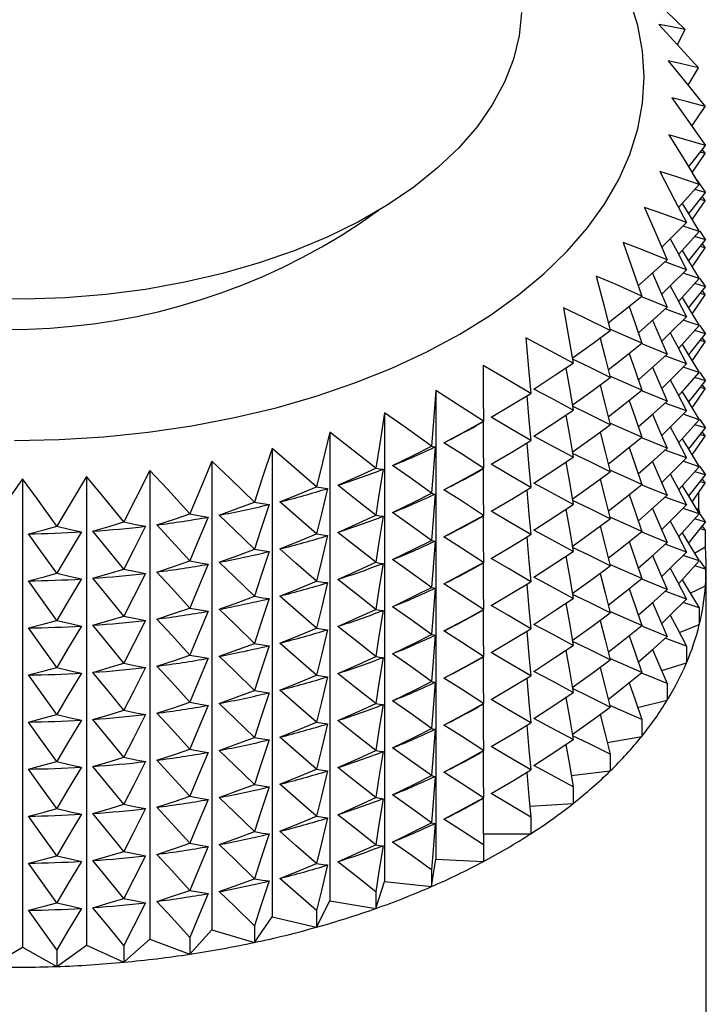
# Model space of a CAD drawing. Header units: millimetres. Extents: x 0 to 419, y 0 to 324.
# Tile 21 of 24: x 299 to 314, y 240 to 262. Entities that reach past the tile are written whole.
import ezdxf

# ---------------------------------------------------------------- set-up
doc = ezdxf.new("R2010")
doc.units = ezdxf.units.MM
doc.header["$LTSCALE"] = 1.5

msp = doc.modelspace()

# ---------------------------------------------------------------- linework, layer by layer
for p, q in [((313.039, 261.136), (313.208, 261.467)), ((313.273, 260.244), (313.503, 260.625)), ((313.654, 258.734), (313.543, 258.764)), ((313.586, 258.819), (313.654, 258.734)), ((313.453, 258.169), (313.66, 257.875)), ((313.66, 257.875), (313.422, 257.946)), ((313.586, 257.782), (313.654, 257.697)), ((313.654, 257.697), (313.543, 257.727)), ((313.522, 257.02), (313.164, 257.139)), ((313.66, 256.838), (313.422, 256.909)), ((313.53, 257.023), (313.66, 256.838)), ((313.654, 256.66), (313.543, 256.69)), ((313.586, 256.745), (313.654, 256.66)), ((313.522, 255.983), (313.164, 256.102)), ((313.66, 255.801), (313.422, 255.872)), ((313.53, 255.986), (313.66, 255.801)), ((313.654, 255.623), (313.543, 255.653)), ((313.586, 255.708), (313.654, 255.623)), ((313.522, 254.946), (313.164, 255.065)), ((313.66, 254.764), (313.422, 254.835)), ((313.53, 254.949), (313.66, 254.764)), ((313.654, 254.586), (313.543, 254.616)), ((313.586, 254.671), (313.654, 254.586)), ((313.522, 253.909), (313.164, 254.028)), ((313.53, 253.912), (313.66, 253.727)), ((313.66, 253.727), (313.422, 253.798)), ((307.719, 253.513), (307.719, 243.189)), ((313.654, 253.549), (313.543, 253.579)), ((313.586, 253.634), (313.654, 253.549)), ((306.591, 253.021), (306.591, 242.697)), ((313.522, 252.872), (313.164, 252.991)), ((313.53, 252.875), (313.66, 252.69)), ((305.386, 252.595), (305.386, 242.271)), ((313.66, 252.69), (313.422, 252.761)), ((313.586, 252.597), (313.654, 252.512)), ((313.654, 252.512), (313.543, 252.542)), ((304.115, 252.239), (304.115, 241.915)), ((302.789, 251.956), (302.789, 241.632)), ((313.522, 251.835), (313.164, 251.954)), ((301.422, 251.749), (301.422, 241.424)), ((313.66, 251.653), (313.422, 251.724)), ((313.53, 251.838), (313.66, 251.653)), ((298.616, 251.57), (298.616, 241.245)), ((300.027, 251.62), (300.027, 241.295)), ((313.654, 251.475), (313.543, 251.505)), ((313.586, 251.56), (313.654, 251.475)), ((313.503, 251.258), (313.503, 250.923)), ((313.522, 250.798), (313.164, 250.917)), ((313.453, 250.91), (313.66, 250.616)), ((313.464, 250.895), (313.503, 250.923)), ((313.66, 250.616), (313.422, 250.687)), ((313.654, 250.438), (313.543, 250.468)), ((313.586, 250.523), (313.654, 250.438)), ((313.654, 250.438), (313.654, 250.069)), ((313.418, 249.931), (313.654, 250.069)), ((313.522, 249.761), (313.164, 249.88)), ((313.53, 249.764), (313.66, 249.579)), ((313.66, 249.579), (313.422, 249.65)), ((313.66, 249.579), (313.66, 249.21)), ((313.676, 228.066), (313.676, 249.603)), ((313.323, 249.049), (313.66, 249.21)), ((313.522, 248.724), (313.164, 248.843)), ((313.522, 248.724), (313.522, 248.355)), ((313.082, 248.183), (313.522, 248.355)), ((313.239, 247.881), (313.239, 247.512)), ((312.693, 247.341), (313.239, 247.512)), ((312.815, 247.057), (312.815, 246.688)), ((312.163, 246.53), (312.815, 246.688)), ((312.255, 246.262), (312.255, 245.893)), ((311.496, 245.757), (312.255, 245.893)), ((311.562, 245.502), (311.562, 245.133)), ((310.702, 245.03), (311.562, 245.133)), ((310.745, 244.784), (310.745, 244.415)), ((309.788, 244.356), (310.745, 244.415)), ((309.81, 244.116), (309.81, 243.747)), ((308.758, 243.742), (309.81, 243.747)), ((308.767, 243.504), (308.767, 243.135)), ((307.625, 242.584), (307.719, 243.189)), ((307.719, 243.189), (308.767, 243.135)), ((307.625, 242.953), (307.625, 242.584)), ((306.396, 242.1), (306.591, 242.697)), ((306.591, 242.697), (307.625, 242.584)), ((306.396, 242.469), (306.396, 242.1)), ((305.091, 241.688), (305.386, 242.271)), ((305.386, 242.271), (306.396, 242.1)), ((305.091, 242.057), (305.091, 241.688)), ((303.722, 241.351), (304.115, 241.915)), ((303.722, 241.72), (303.722, 241.351)), ((304.115, 241.915), (305.091, 241.688)), ((302.304, 241.093), (302.789, 241.632)), ((302.789, 241.632), (303.722, 241.351)), ((299.369, 240.821), (300.027, 241.295)), ((300.027, 241.295), (300.848, 240.916)), ((300.848, 240.916), (301.422, 241.424)), ((300.848, 241.285), (300.848, 240.916)), ((301.422, 241.424), (302.304, 241.093)), ((302.304, 241.462), (302.304, 241.093)), ((297.882, 240.811), (298.616, 241.245)), ((298.616, 241.245), (299.369, 240.821)), ((299.369, 241.19), (299.369, 240.821))]:
    msp.add_line(p, q)
at = {"flags": 128}
for points in [[(312.279, 262.374), (312.795, 261.874), (313.208, 261.467)], [(298.436, 252.412), (299.425, 252.432), (300.41, 252.493), (301.385, 252.595), (302.344, 252.736), (303.284, 252.917), (304.199, 253.135), (305.085, 253.391), (305.936, 253.683), (306.75, 254.009), (307.521, 254.368), (308.246, 254.757), (308.921, 255.176), (309.542, 255.621), (310.107, 256.091), (310.612, 256.582), (311.055, 257.094), (311.434, 257.622), (311.747, 258.164), (311.992, 258.718), (312.168, 259.281), (312.274, 259.849), (312.309, 260.421), (312.274, 260.992), (312.168, 261.561), (311.992, 262.123)], [(309.609, 261.846), (309.555, 261.328), (309.429, 260.813), (309.231, 260.306), (308.963, 259.81), (308.627, 259.328), (308.225, 258.864), (307.759, 258.419), (307.233, 257.997), (306.65, 257.602), (306.014, 257.234), (305.328, 256.897), (304.598, 256.594), (303.828, 256.325), (303.022, 256.093), (302.188, 255.899), (301.328, 255.744), (300.45, 255.63), (299.559, 255.557), (298.661, 255.526), (297.761, 255.536)], [(313.208, 261.467), (312.88, 261.536), (312.627, 261.583)], [(312.627, 261.583), (313.113, 261.055), (313.503, 260.625)], [(313.503, 260.625), (313.128, 260.714), (312.839, 260.777)], [(312.839, 260.777), (313.291, 260.222), (313.654, 259.771)], [(313.654, 259.771), (313.236, 259.882), (312.914, 259.962)], [(312.914, 259.962), (313.328, 259.383), (313.66, 258.912)], [(313.353, 259.339), (313.385, 259.384), (313.654, 259.771)], [(313.66, 258.912), (313.203, 259.048), (312.85, 259.147)], [(312.85, 259.147), (313.223, 258.546), (313.522, 258.057)], [(313.286, 258.442), (313.366, 258.541), (313.66, 258.912)], [(313.363, 258.316), (313.385, 258.347), (313.654, 258.734)], [(313.522, 258.057), (313.029, 258.22), (312.65, 258.339)], [(312.65, 258.339), (312.977, 257.718), (313.239, 257.214)], [(313.065, 257.549), (313.204, 257.704), (313.522, 258.057)], [(313.286, 257.405), (313.366, 257.504), (313.66, 257.875)], [(313.144, 257.637), (313.277, 257.42), (313.522, 257.02)], [(313.363, 257.279), (313.385, 257.31), (313.654, 257.697)], [(313.239, 257.214), (312.716, 257.405), (312.314, 257.547)], [(312.314, 257.547), (312.592, 256.909), (312.815, 256.391)], [(312.693, 256.673), (312.902, 256.879), (313.239, 257.214)], [(313.065, 256.513), (313.204, 256.667), (313.522, 257.02)], [(312.815, 256.391), (312.267, 256.612), (311.846, 256.777)], [(311.846, 256.777), (312.073, 256.125), (312.255, 255.595)], [(312.883, 256.86), (313.025, 256.59), (313.239, 256.177)], [(313.286, 256.368), (313.366, 256.467), (313.66, 256.838)], [(313.144, 256.6), (313.277, 256.383), (313.522, 255.983)], [(313.363, 256.242), (313.385, 256.273), (313.654, 256.66)], [(312.18, 255.825), (312.463, 256.075), (312.815, 256.391)], [(313.239, 256.177), (312.81, 256.335), (312.769, 256.349)], [(312.255, 255.595), (311.687, 255.848), (311.25, 256.037)], [(311.25, 256.037), (311.423, 255.374), (311.562, 254.835)], [(312.492, 256.101), (312.633, 255.778), (312.815, 255.354)], [(312.694, 255.637), (312.902, 255.842), (313.239, 256.177)], [(312.883, 255.823), (313.025, 255.553), (313.239, 255.14)], [(313.065, 255.476), (313.204, 255.63), (313.522, 255.983)], [(313.286, 255.331), (313.366, 255.43), (313.66, 255.801)], [(313.363, 255.205), (313.385, 255.236), (313.654, 255.623)], [(311.518, 255.005), (311.889, 255.3), (312.255, 255.595)], [(312.815, 255.354), (312.366, 255.536), (312.249, 255.582)], [(313.144, 255.563), (313.277, 255.346), (313.522, 254.946)], [(311.562, 254.835), (310.98, 255.121), (310.532, 255.334)], [(310.532, 255.334), (310.65, 254.663), (310.745, 254.117)], [(311.975, 255.369), (312.106, 254.991), (312.255, 254.558)], [(312.18, 254.788), (312.463, 255.038), (312.815, 255.354)], [(313.239, 255.14), (312.81, 255.298), (312.769, 255.312)], [(312.492, 255.064), (312.633, 254.741), (312.815, 254.317)], [(312.694, 254.6), (312.902, 254.805), (313.239, 255.14)], [(310.725, 254.228), (311.187, 254.561), (311.562, 254.835)], [(312.255, 254.558), (311.789, 254.766), (311.553, 254.869)], [(312.883, 254.786), (313.025, 254.516), (313.239, 254.103)], [(313.065, 254.439), (313.204, 254.592), (313.522, 254.946)], [(313.286, 254.294), (313.366, 254.393), (313.66, 254.764)], [(310.745, 254.117), (310.153, 254.436), (309.699, 254.675)], [(309.699, 254.675), (309.76, 253.999), (309.81, 253.449)], [(311.336, 254.67), (311.449, 254.239), (311.562, 253.798)], [(311.518, 253.968), (311.889, 254.263), (312.255, 254.558)], [(312.815, 254.317), (312.366, 254.499), (312.242, 254.548)], [(313.144, 254.526), (313.277, 254.309), (313.522, 253.909)], [(313.363, 254.168), (313.385, 254.199), (313.654, 254.586)], [(311.975, 254.332), (312.106, 253.954), (312.255, 253.521)], [(312.18, 253.751), (312.463, 254.001), (312.815, 254.317)], [(309.876, 253.546), (310.364, 253.864), (310.745, 254.117)], [(311.562, 253.798), (311.085, 254.033), (310.73, 254.204)], [(312.694, 253.562), (312.902, 253.768), (313.239, 254.103)], [(313.239, 254.103), (312.81, 254.261), (312.769, 254.275)], [(309.81, 253.449), (309.215, 253.802), (308.758, 254.066)], [(308.758, 254.066), (308.763, 253.388), (308.767, 252.837)], [(310.583, 254.01), (310.667, 253.527), (310.745, 253.08)], [(312.492, 254.027), (312.633, 253.704), (312.815, 253.28)], [(313.065, 253.402), (313.204, 253.555), (313.522, 253.909)], [(310.725, 253.191), (311.187, 253.524), (311.562, 253.798)], [(312.255, 253.521), (311.789, 253.729), (311.553, 253.832)], [(312.883, 253.749), (313.025, 253.479), (313.239, 253.066)], [(313.286, 253.257), (313.366, 253.356), (313.66, 253.727)], [(307.719, 253.513), (307.667, 252.836), (307.625, 252.286)], [(308.767, 252.837), (308.175, 253.223), (307.719, 253.513)], [(308.937, 252.927), (309.427, 253.218), (309.81, 253.449)], [(310.745, 253.08), (310.26, 253.343), (309.876, 253.546)], [(311.336, 253.633), (311.449, 253.202), (311.562, 252.761)], [(311.518, 252.931), (311.889, 253.226), (312.255, 253.521)], [(312.815, 253.28), (312.366, 253.462), (312.249, 253.508)], [(313.144, 253.489), (313.277, 253.272), (313.522, 252.872)], [(313.363, 253.131), (313.385, 253.162), (313.654, 253.549)], [(309.721, 253.395), (309.769, 252.862), (309.81, 252.412)], [(311.975, 253.295), (312.106, 252.917), (312.255, 252.484)], [(312.176, 252.712), (312.463, 252.964), (312.815, 253.28)], [(313.239, 253.066), (312.81, 253.224), (312.769, 253.238)], [(306.591, 253.021), (306.483, 252.349), (306.396, 251.803)], [(307.625, 252.286), (307.041, 252.705), (306.591, 253.021)], [(309.876, 252.509), (310.364, 252.827), (310.745, 253.08)], [(311.562, 252.761), (311.085, 252.996), (310.73, 253.167)], [(312.694, 252.525), (312.902, 252.731), (313.239, 253.066)], [(307.897, 252.363), (308.385, 252.627), (308.767, 252.837)], [(308.767, 252.837), (308.763, 252.826), (308.759, 252.823)], [(308.759, 252.823), (308.763, 252.251), (308.767, 251.8)], [(309.81, 252.412), (309.322, 252.702), (308.937, 252.927)], [(310.583, 252.973), (310.667, 252.49), (310.745, 252.043)], [(312.255, 252.484), (311.789, 252.692), (311.553, 252.795)], [(312.492, 252.99), (312.633, 252.666), (312.815, 252.243)], [(313.065, 252.365), (313.204, 252.518), (313.522, 252.872)], [(305.386, 252.595), (305.222, 251.93), (305.091, 251.39)], [(306.396, 251.803), (305.825, 252.254), (305.386, 252.595)], [(310.725, 252.154), (311.187, 252.487), (311.562, 252.761)], [(311.336, 252.596), (311.449, 252.165), (311.562, 251.724)], [(312.883, 252.712), (313.025, 252.442), (313.239, 252.029)], [(313.286, 252.22), (313.366, 252.319), (313.66, 252.69)], [(308.767, 251.8), (308.281, 252.117), (307.897, 252.363)], [(308.937, 251.89), (309.427, 252.181), (309.81, 252.412)], [(309.721, 252.358), (309.769, 251.825), (309.81, 251.375)], [(310.745, 252.043), (310.26, 252.306), (309.876, 252.509)], [(311.518, 251.894), (311.889, 252.189), (312.255, 252.484)], [(312.815, 252.243), (312.366, 252.425), (312.242, 252.474)], [(313.144, 252.451), (313.277, 252.235), (313.522, 251.835)], [(313.363, 252.094), (313.385, 252.125), (313.654, 252.512)], [(304.115, 252.239), (303.897, 251.585), (303.722, 251.053)], [(305.091, 251.39), (304.539, 251.873), (304.115, 252.239)], [(306.767, 251.862), (307.249, 252.098), (307.625, 252.286)], [(307.625, 252.286), (307.669, 252.275), (307.703, 252.27)], [(307.703, 252.27), (307.659, 251.699), (307.625, 251.249)], [(311.562, 251.724), (311.085, 251.959), (310.73, 252.13)], [(311.975, 252.258), (312.106, 251.88), (312.255, 251.447)], [(312.176, 251.675), (312.463, 251.927), (312.815, 252.243)], [(313.239, 252.029), (312.81, 252.187), (312.769, 252.201)], [(302.789, 251.956), (302.52, 251.315), (302.304, 250.795)], [(303.722, 251.053), (303.195, 251.567), (302.789, 251.956)], [(309.876, 251.472), (310.364, 251.79), (310.745, 252.043)], [(310.583, 251.936), (310.667, 251.452), (310.745, 251.006)], [(312.492, 251.953), (312.633, 251.629), (312.815, 251.205)], [(312.694, 251.488), (312.902, 251.694), (313.239, 252.029)], [(301.422, 251.749), (301.104, 251.125), (300.848, 250.618)], [(302.304, 250.795), (301.806, 251.338), (301.422, 251.749)], [(305.558, 251.426), (306.029, 251.635), (306.396, 251.803)], [(306.396, 251.803), (306.487, 251.787), (306.558, 251.779)], [(306.558, 251.779), (306.467, 251.212), (306.396, 250.766)], [(307.625, 251.249), (307.146, 251.594), (306.767, 251.862)], [(307.897, 251.326), (308.385, 251.59), (308.767, 251.8)], [(308.767, 251.8), (308.763, 251.789), (308.759, 251.786)], [(308.759, 251.786), (308.763, 251.214), (308.767, 250.763)], [(309.81, 251.375), (309.322, 251.665), (308.937, 251.89)], [(310.725, 251.117), (311.187, 251.45), (311.562, 251.724)], [(312.255, 251.447), (311.789, 251.655), (311.553, 251.758)], [(313.065, 251.328), (313.204, 251.481), (313.522, 251.835)], [(298.616, 251.57), (298.209, 250.987), (297.882, 250.513)], [(299.369, 250.524), (298.944, 251.118), (298.616, 251.57)], [(300.027, 251.62), (299.662, 251.015), (299.369, 250.524)], [(300.848, 250.618), (300.384, 251.188), (300.027, 251.62)], [(311.336, 251.559), (311.449, 251.128), (311.562, 250.687)], [(312.883, 251.675), (313.025, 251.405), (313.239, 250.992)], [(313.286, 251.183), (313.366, 251.282), (313.66, 251.653)], [(304.281, 251.06), (304.736, 251.243), (305.091, 251.39)], [(305.091, 251.39), (305.228, 251.368), (305.336, 251.355)], [(305.336, 251.355), (305.198, 250.795), (305.091, 250.353)], [(306.396, 250.766), (305.928, 251.137), (305.558, 251.426)], [(308.767, 250.763), (308.281, 251.08), (307.897, 251.326)], [(308.937, 250.853), (309.427, 251.144), (309.81, 251.375)], [(309.721, 251.321), (309.769, 250.788), (309.81, 250.338)], [(310.745, 251.006), (310.26, 251.269), (309.876, 251.472)], [(311.518, 250.857), (311.889, 251.152), (312.255, 251.447)], [(312.815, 251.205), (312.366, 251.388), (312.242, 251.437)], [(313.144, 251.414), (313.277, 251.198), (313.522, 250.798)], [(313.363, 251.057), (313.385, 251.088), (313.654, 251.475)], [(302.948, 250.768), (303.383, 250.926), (303.722, 251.053)], [(303.722, 251.053), (303.904, 251.023), (304.048, 251.002)], [(305.091, 250.353), (304.639, 250.75), (304.281, 251.06)], [(306.767, 250.825), (307.249, 251.061), (307.625, 251.249)], [(307.625, 251.249), (307.669, 251.238), (307.703, 251.233)], [(307.703, 251.233), (307.659, 250.662), (307.625, 250.212)], [(311.562, 250.687), (311.085, 250.922), (310.73, 251.093)], [(311.975, 251.221), (312.106, 250.843), (312.255, 250.41)], [(312.176, 250.637), (312.463, 250.89), (312.815, 251.205)], [(313.239, 250.992), (312.81, 251.15), (312.769, 251.164)], [(304.048, 251.002), (303.865, 250.451), (303.722, 250.016)], [(309.81, 250.338), (309.322, 250.628), (308.937, 250.853)], [(309.876, 250.435), (310.364, 250.753), (310.745, 251.006)], [(310.583, 250.899), (310.667, 250.415), (310.745, 249.969)], [(312.492, 250.916), (312.633, 250.592), (312.815, 250.168)], [(312.694, 250.451), (312.902, 250.657), (313.239, 250.992)], [(313.531, 250.812), (313.53, 250.817), (313.503, 250.923)], [(300.166, 250.415), (300.549, 250.526), (300.848, 250.618)], [(300.848, 250.618), (301.114, 250.562), (301.325, 250.522)], [(301.572, 250.552), (301.983, 250.686), (302.304, 250.795)], [(302.304, 250.795), (302.529, 250.753), (302.707, 250.724)], [(302.707, 250.724), (302.48, 250.184), (302.304, 249.758)], [(303.722, 250.016), (303.29, 250.438), (302.948, 250.768)], [(305.558, 250.389), (306.029, 250.598), (306.396, 250.766)], [(306.396, 250.766), (306.487, 250.75), (306.558, 250.742)], [(306.558, 250.742), (306.467, 250.175), (306.396, 249.729)], [(307.625, 250.212), (307.146, 250.557), (306.767, 250.825)], [(307.897, 250.289), (308.385, 250.553), (308.767, 250.763)], [(308.767, 250.763), (308.763, 250.752), (308.759, 250.748)], [(308.759, 250.748), (308.763, 250.177), (308.767, 249.726)], [(310.725, 250.08), (311.187, 250.412), (311.562, 250.687)], [(312.255, 250.41), (311.789, 250.618), (311.553, 250.721)], [(312.883, 250.638), (313.025, 250.368), (313.239, 249.955)], [(313.065, 250.291), (313.204, 250.444), (313.522, 250.798)], [(313.286, 250.146), (313.366, 250.245), (313.66, 250.616)], [(298.744, 250.357), (299.095, 250.448), (299.369, 250.524)], [(299.369, 250.524), (299.674, 250.451), (299.915, 250.398)], [(299.915, 250.398), (299.609, 249.889), (299.369, 249.487)], [(300.848, 249.581), (300.467, 250.049), (300.166, 250.415)], [(301.325, 250.522), (301.057, 249.996), (300.848, 249.581)], [(302.304, 249.758), (301.895, 250.204), (301.572, 250.552)], [(310.745, 249.969), (310.26, 250.232), (309.876, 250.435)], [(311.336, 250.522), (311.449, 250.091), (311.562, 249.65)], [(311.518, 249.82), (311.889, 250.115), (312.255, 250.41)], [(312.815, 250.168), (312.366, 250.351), (312.249, 250.397)], [(299.369, 249.487), (299.02, 249.975), (298.744, 250.357)], [(304.281, 250.023), (304.736, 250.206), (305.091, 250.353)], [(305.091, 250.353), (305.228, 250.331), (305.336, 250.318)], [(305.336, 250.318), (305.198, 249.758), (305.091, 249.316)], [(306.396, 249.729), (305.928, 250.1), (305.558, 250.389)], [(306.767, 249.788), (307.249, 250.024), (307.625, 250.212)], [(307.625, 250.212), (307.669, 250.201), (307.703, 250.196)], [(307.703, 250.196), (307.659, 249.625), (307.625, 249.175)], [(308.767, 249.726), (308.281, 250.043), (307.897, 250.289)], [(308.937, 249.816), (309.427, 250.107), (309.81, 250.338)], [(309.721, 250.284), (309.769, 249.751), (309.81, 249.301)], [(311.975, 250.184), (312.106, 249.806), (312.255, 249.373)], [(313.144, 250.377), (313.277, 250.161), (313.522, 249.761)], [(302.948, 249.731), (303.383, 249.889), (303.722, 250.016)], [(303.722, 250.016), (303.904, 249.986), (304.048, 249.965)], [(304.048, 249.965), (303.865, 249.414), (303.722, 248.979)], [(305.091, 249.316), (304.639, 249.713), (304.281, 250.023)], [(309.876, 249.398), (310.364, 249.716), (310.745, 249.969)], [(311.562, 249.65), (311.085, 249.885), (310.73, 250.056)], [(312.176, 249.6), (312.463, 249.853), (312.815, 250.168)], [(313.239, 249.955), (312.81, 250.113), (312.769, 250.127)], [(301.572, 249.515), (301.983, 249.649), (302.304, 249.758)], [(302.304, 249.758), (302.529, 249.716), (302.707, 249.687)], [(307.625, 249.175), (307.146, 249.52), (306.767, 249.788)], [(309.81, 249.301), (309.322, 249.591), (308.937, 249.816)], [(310.583, 249.862), (310.667, 249.378), (310.745, 248.932)], [(312.492, 249.879), (312.633, 249.555), (312.815, 249.131)], [(312.694, 249.414), (312.902, 249.62), (313.239, 249.955)], [(313.065, 249.254), (313.204, 249.407), (313.522, 249.761)], [(300.166, 249.378), (300.549, 249.489), (300.848, 249.581)], [(300.848, 249.581), (301.114, 249.525), (301.325, 249.485)], [(302.707, 249.687), (302.48, 249.147), (302.304, 248.721)], [(303.722, 248.979), (303.29, 249.401), (302.948, 249.731)], [(305.558, 249.352), (306.029, 249.561), (306.396, 249.729)], [(306.396, 249.729), (306.487, 249.713), (306.558, 249.705)], [(306.558, 249.705), (306.467, 249.138), (306.396, 248.692)], [(307.897, 249.252), (308.385, 249.516), (308.767, 249.726)], [(308.767, 249.726), (308.763, 249.715), (308.759, 249.711)], [(308.759, 249.711), (308.763, 249.14), (308.767, 248.689)], [(310.725, 249.043), (311.187, 249.375), (311.562, 249.65)], [(312.255, 249.373), (311.789, 249.581), (311.553, 249.684)], [(312.883, 249.601), (313.025, 249.331), (313.239, 248.918)], [(298.744, 249.32), (299.095, 249.411), (299.369, 249.487)], [(299.369, 248.45), (299.02, 248.938), (298.744, 249.32)], [(299.369, 249.487), (299.674, 249.414), (299.915, 249.361)], [(299.915, 249.361), (299.609, 248.852), (299.369, 248.45)], [(300.848, 248.544), (300.467, 249.012), (300.166, 249.378)], [(301.325, 249.485), (301.057, 248.959), (300.848, 248.544)], [(302.304, 248.721), (301.895, 249.167), (301.572, 249.515)], [(304.281, 248.986), (304.736, 249.169), (305.091, 249.316)], [(305.091, 249.316), (305.228, 249.294), (305.336, 249.281)], [(306.396, 248.692), (305.928, 249.063), (305.558, 249.352)], [(310.745, 248.932), (310.26, 249.195), (309.876, 249.398)], [(311.336, 249.485), (311.449, 249.054), (311.562, 248.613)], [(311.518, 248.783), (311.889, 249.078), (312.255, 249.373)], [(312.815, 249.131), (312.366, 249.314), (312.242, 249.363)], [(313.144, 249.34), (313.277, 249.124), (313.522, 248.724)], [(305.336, 249.281), (305.198, 248.721), (305.091, 248.279)], [(306.767, 248.751), (307.249, 248.987), (307.625, 249.175)], [(307.625, 249.175), (307.669, 249.164), (307.703, 249.159)], [(307.703, 249.159), (307.659, 248.588), (307.625, 248.138)], [(308.767, 248.689), (308.281, 249.006), (307.897, 249.252)], [(308.937, 248.779), (309.427, 249.07), (309.81, 249.301)], [(309.721, 249.247), (309.769, 248.714), (309.81, 248.264)], [(311.975, 249.147), (312.106, 248.769), (312.255, 248.336)], [(312.176, 248.563), (312.463, 248.816), (312.815, 249.131)], [(302.948, 248.694), (303.383, 248.852), (303.722, 248.979)], [(303.722, 248.979), (303.904, 248.949), (304.048, 248.928)], [(304.048, 248.928), (303.865, 248.377), (303.722, 247.942)], [(305.091, 248.279), (304.639, 248.676), (304.281, 248.986)], [(309.876, 248.361), (310.364, 248.679), (310.745, 248.932)], [(311.562, 248.613), (311.085, 248.848), (310.73, 249.019)], [(312.694, 248.377), (312.902, 248.583), (313.239, 248.918)], [(313.239, 248.918), (312.81, 249.076), (312.769, 249.09)], [(301.572, 248.478), (301.983, 248.612), (302.304, 248.721)], [(302.304, 248.721), (302.529, 248.679), (302.707, 248.65)], [(303.722, 247.942), (303.29, 248.364), (302.948, 248.694)], [(305.558, 248.315), (306.029, 248.524), (306.396, 248.692)], [(306.396, 248.692), (306.487, 248.676), (306.558, 248.668)], [(306.558, 248.668), (306.467, 248.101), (306.396, 247.655)], [(307.625, 248.138), (307.146, 248.483), (306.767, 248.751)], [(307.897, 248.215), (308.385, 248.479), (308.767, 248.689)], [(308.767, 248.689), (308.763, 248.678), (308.759, 248.674)], [(308.759, 248.674), (308.763, 248.103), (308.767, 247.652)], [(309.81, 248.264), (309.322, 248.554), (308.937, 248.779)], [(310.583, 248.825), (310.667, 248.341), (310.745, 247.895)], [(312.492, 248.842), (312.633, 248.518), (312.815, 248.094)], [(298.744, 248.283), (299.095, 248.374), (299.369, 248.45)], [(299.369, 248.45), (299.674, 248.377), (299.915, 248.324)], [(300.166, 248.34), (300.549, 248.452), (300.848, 248.544)], [(300.848, 248.544), (301.114, 248.488), (301.325, 248.448)], [(301.325, 248.448), (301.057, 247.922), (300.848, 247.507)], [(302.304, 247.684), (301.895, 248.13), (301.572, 248.478)], [(302.707, 248.65), (302.48, 248.11), (302.304, 247.684)], [(310.725, 248.006), (311.187, 248.338), (311.562, 248.613)], [(311.336, 248.448), (311.449, 248.017), (311.562, 247.576)], [(312.255, 248.336), (311.789, 248.544), (311.553, 248.647)], [(312.883, 248.564), (313.025, 248.294), (313.239, 247.881)], [(299.369, 247.413), (299.02, 247.901), (298.744, 248.283)], [(299.915, 248.324), (299.609, 247.815), (299.369, 247.413)], [(300.848, 247.507), (300.467, 247.975), (300.166, 248.34)], [(304.281, 247.949), (304.736, 248.132), (305.091, 248.279)], [(305.091, 248.279), (305.228, 248.257), (305.336, 248.244)], [(305.336, 248.244), (305.198, 247.684), (305.091, 247.242)], [(306.396, 247.655), (305.928, 248.025), (305.558, 248.315)], [(308.937, 247.742), (309.427, 248.033), (309.81, 248.264)], [(310.745, 247.895), (310.26, 248.158), (309.876, 248.361)], [(311.518, 247.746), (311.889, 248.041), (312.255, 248.336)], [(312.815, 248.094), (312.366, 248.277), (312.242, 248.326)], [(306.767, 247.714), (307.249, 247.95), (307.625, 248.138)], [(307.625, 248.138), (307.669, 248.127), (307.703, 248.122)], [(307.703, 248.122), (307.659, 247.551), (307.625, 247.101)], [(308.767, 247.652), (308.281, 247.969), (307.897, 248.215)], [(309.721, 248.21), (309.769, 247.677), (309.81, 247.227)], [(311.975, 248.11), (312.106, 247.732), (312.255, 247.299)], [(312.176, 247.526), (312.463, 247.779), (312.815, 248.094)], [(313.239, 247.881), (312.81, 248.039), (312.769, 248.053)], [(302.948, 247.657), (303.383, 247.815), (303.722, 247.942)], [(303.722, 247.942), (303.904, 247.912), (304.048, 247.891)], [(304.048, 247.891), (303.865, 247.34), (303.722, 246.905)], [(305.091, 247.242), (304.639, 247.639), (304.281, 247.949)], [(309.876, 247.324), (310.364, 247.642), (310.745, 247.895)], [(311.562, 247.576), (311.085, 247.811), (310.73, 247.982)], [(312.492, 247.805), (312.633, 247.481), (312.815, 247.057)], [(301.572, 247.441), (301.983, 247.575), (302.304, 247.684)], [(302.304, 247.684), (302.529, 247.642), (302.707, 247.613)], [(302.707, 247.613), (302.48, 247.073), (302.304, 246.647)], [(303.722, 246.905), (303.29, 247.327), (302.948, 247.657)], [(305.558, 247.278), (306.029, 247.487), (306.396, 247.655)], [(306.396, 247.655), (306.487, 247.639), (306.558, 247.631)], [(306.558, 247.631), (306.467, 247.064), (306.396, 246.618)], [(307.625, 247.101), (307.146, 247.446), (306.767, 247.714)], [(307.897, 247.178), (308.385, 247.442), (308.767, 247.652)], [(308.767, 247.652), (308.763, 247.641), (308.759, 247.637)], [(308.759, 247.637), (308.763, 247.066), (308.767, 246.615)], [(309.81, 247.227), (309.322, 247.517), (308.937, 247.742)], [(310.583, 247.788), (310.667, 247.304), (310.745, 246.858)], [(310.725, 246.969), (311.187, 247.301), (311.562, 247.576)], [(312.255, 247.299), (311.789, 247.507), (311.553, 247.61)], [(298.744, 247.246), (299.095, 247.337), (299.369, 247.413)], [(299.369, 247.413), (299.674, 247.34), (299.915, 247.287)], [(300.166, 247.303), (300.549, 247.415), (300.848, 247.507)], [(300.848, 247.507), (301.114, 247.451), (301.325, 247.411)], [(301.325, 247.411), (301.057, 246.885), (300.848, 246.47)], [(302.304, 246.647), (301.895, 247.093), (301.572, 247.441)], [(311.336, 247.411), (311.449, 246.98), (311.562, 246.539)], [(299.369, 246.376), (299.02, 246.864), (298.744, 247.246)], [(299.915, 247.287), (299.609, 246.778), (299.369, 246.376)], [(300.848, 246.47), (300.467, 246.938), (300.166, 247.303)], [(304.281, 246.912), (304.736, 247.095), (305.091, 247.242)], [(305.091, 247.242), (305.228, 247.22), (305.336, 247.207)], [(305.336, 247.207), (305.198, 246.647), (305.091, 246.205)], [(306.396, 246.618), (305.928, 246.988), (305.558, 247.278)], [(308.767, 246.615), (308.281, 246.932), (307.897, 247.178)], [(308.937, 246.705), (309.427, 246.996), (309.81, 247.227)], [(309.721, 247.173), (309.769, 246.64), (309.81, 246.19)], [(310.745, 246.858), (310.26, 247.121), (309.876, 247.324)], [(311.518, 246.709), (311.889, 247.004), (312.255, 247.299)], [(312.815, 247.057), (312.366, 247.24), (312.242, 247.289)], [(306.767, 246.676), (307.249, 246.913), (307.625, 247.101)], [(307.625, 247.101), (307.669, 247.09), (307.703, 247.085)], [(307.703, 247.085), (307.659, 246.514), (307.625, 246.064)], [(311.562, 246.539), (311.085, 246.774), (310.73, 246.945)], [(311.975, 247.073), (312.106, 246.695), (312.255, 246.262)], [(302.948, 246.62), (303.383, 246.778), (303.722, 246.905)], [(303.722, 246.905), (303.904, 246.874), (304.048, 246.854)], [(304.048, 246.854), (303.865, 246.303), (303.722, 245.868)], [(305.091, 246.205), (304.639, 246.602), (304.281, 246.912)], [(309.81, 246.19), (309.322, 246.48), (308.937, 246.705)], [(309.876, 246.287), (310.364, 246.605), (310.745, 246.858)], [(310.583, 246.751), (310.667, 246.267), (310.745, 245.821)], [(301.572, 246.404), (301.983, 246.538), (302.304, 246.647)], [(302.304, 246.647), (302.529, 246.605), (302.707, 246.576)], [(302.707, 246.576), (302.48, 246.036), (302.304, 245.61)], [(303.722, 245.868), (303.29, 246.29), (302.948, 246.62)], [(305.558, 246.241), (306.029, 246.45), (306.396, 246.618)], [(306.396, 246.618), (306.487, 246.602), (306.558, 246.594)], [(306.558, 246.594), (306.467, 246.027), (306.396, 245.58)], [(307.625, 246.064), (307.146, 246.409), (306.767, 246.676)], [(307.897, 246.141), (308.385, 246.405), (308.767, 246.615)], [(308.767, 246.615), (308.763, 246.604), (308.759, 246.6)], [(308.759, 246.6), (308.763, 246.029), (308.767, 245.578)], [(310.725, 245.932), (311.187, 246.264), (311.562, 246.539)], [(312.255, 246.262), (311.789, 246.47), (311.553, 246.573)], [(298.744, 246.209), (299.095, 246.3), (299.369, 246.376)], [(299.369, 246.376), (299.674, 246.303), (299.915, 246.25)], [(300.166, 246.266), (300.549, 246.378), (300.848, 246.47)], [(300.848, 246.47), (301.114, 246.414), (301.325, 246.374)], [(301.325, 246.374), (301.057, 245.848), (300.848, 245.433)], [(302.304, 245.61), (301.895, 246.056), (301.572, 246.404)], [(310.745, 245.821), (310.26, 246.084), (309.876, 246.287)], [(311.336, 246.374), (311.449, 245.943), (311.562, 245.502)], [(299.369, 245.339), (299.02, 245.827), (298.744, 246.209)], [(299.915, 246.25), (299.609, 245.741), (299.369, 245.339)], [(300.848, 245.433), (300.467, 245.901), (300.166, 246.266)], [(304.281, 245.875), (304.736, 246.058), (305.091, 246.205)], [(305.091, 246.205), (305.228, 246.183), (305.336, 246.17)], [(305.336, 246.17), (305.198, 245.61), (305.091, 245.168)], [(306.396, 245.58), (305.928, 245.951), (305.558, 246.241)], [(306.767, 245.639), (307.249, 245.876), (307.625, 246.064)], [(307.625, 246.064), (307.669, 246.053), (307.703, 246.048)], [(308.767, 245.578), (308.281, 245.895), (307.897, 246.141)], [(308.937, 245.668), (309.427, 245.959), (309.81, 246.19)], [(309.721, 246.136), (309.769, 245.603), (309.81, 245.153)], [(302.948, 245.583), (303.383, 245.741), (303.722, 245.868)], [(303.722, 245.868), (303.904, 245.837), (304.048, 245.817)], [(305.091, 245.168), (304.639, 245.565), (304.281, 245.875)], [(307.703, 246.048), (307.659, 245.477), (307.625, 245.027)], [(311.562, 245.502), (311.085, 245.737), (310.73, 245.908)], [(304.048, 245.817), (303.865, 245.266), (303.722, 244.831)], [(307.625, 245.027), (307.146, 245.372), (306.767, 245.639)], [(309.81, 245.153), (309.322, 245.443), (308.937, 245.668)], [(309.876, 245.25), (310.364, 245.568), (310.745, 245.821)], [(310.583, 245.714), (310.667, 245.23), (310.745, 244.784)], [(300.166, 245.229), (300.549, 245.341), (300.848, 245.433)], [(300.848, 245.433), (301.114, 245.377), (301.325, 245.337)], [(301.572, 245.367), (301.983, 245.501), (302.304, 245.61)], [(302.304, 245.61), (302.529, 245.568), (302.707, 245.539)], [(302.707, 245.539), (302.48, 244.999), (302.304, 244.573)], [(303.722, 244.831), (303.29, 245.253), (302.948, 245.583)], [(305.558, 245.204), (306.029, 245.413), (306.396, 245.58)], [(306.396, 245.58), (306.487, 245.565), (306.558, 245.557)], [(306.558, 245.557), (306.467, 244.99), (306.396, 244.543)], [(307.897, 245.104), (308.385, 245.368), (308.767, 245.578)], [(308.767, 245.578), (308.763, 245.567), (308.759, 245.563)], [(308.759, 245.563), (308.763, 244.992), (308.767, 244.541)], [(298.744, 245.172), (299.095, 245.263), (299.369, 245.339)], [(299.369, 245.339), (299.674, 245.266), (299.915, 245.213)], [(299.915, 245.213), (299.609, 244.704), (299.369, 244.302)], [(300.848, 244.396), (300.467, 244.864), (300.166, 245.229)], [(301.325, 245.337), (301.057, 244.811), (300.848, 244.396)], [(302.304, 244.573), (301.895, 245.019), (301.572, 245.367)], [(306.396, 244.543), (305.928, 244.914), (305.558, 245.204)], [(310.745, 244.784), (310.26, 245.047), (309.876, 245.25)], [(299.369, 244.302), (299.02, 244.79), (298.744, 245.172)], [(304.281, 244.838), (304.736, 245.021), (305.091, 245.168)], [(305.091, 245.168), (305.228, 245.146), (305.336, 245.133)], [(305.336, 245.133), (305.198, 244.573), (305.091, 244.131)], [(306.767, 244.602), (307.249, 244.839), (307.625, 245.027)], [(307.625, 245.027), (307.669, 245.016), (307.703, 245.011)], [(307.703, 245.011), (307.659, 244.44), (307.625, 243.99)], [(308.767, 244.541), (308.281, 244.858), (307.897, 245.104)], [(308.937, 244.631), (309.427, 244.922), (309.81, 245.153)], [(309.721, 245.099), (309.769, 244.566), (309.81, 244.116)], [(302.948, 244.546), (303.383, 244.704), (303.722, 244.831)], [(303.722, 244.831), (303.904, 244.8), (304.048, 244.78)], [(304.048, 244.78), (303.865, 244.229), (303.722, 243.794)], [(305.091, 244.131), (304.639, 244.528), (304.281, 244.838)], [(301.572, 244.33), (301.983, 244.464), (302.304, 244.573)], [(302.304, 244.573), (302.529, 244.531), (302.707, 244.502)], [(303.722, 243.794), (303.29, 244.216), (302.948, 244.546)], [(305.558, 244.167), (306.029, 244.376), (306.396, 244.543)], [(306.396, 244.543), (306.487, 244.528), (306.558, 244.52)], [(307.625, 243.99), (307.146, 244.335), (306.767, 244.602)], [(307.897, 244.067), (308.385, 244.331), (308.767, 244.541)], [(308.767, 244.541), (308.763, 244.53), (308.759, 244.526)], [(309.81, 244.116), (309.322, 244.406), (308.937, 244.631)], [(300.166, 244.192), (300.549, 244.304), (300.848, 244.396)], [(300.848, 244.396), (301.114, 244.34), (301.325, 244.3)], [(302.304, 243.536), (301.895, 243.982), (301.572, 244.33)], [(302.707, 244.502), (302.48, 243.962), (302.304, 243.536)], [(306.558, 244.52), (306.467, 243.953), (306.396, 243.506)], [(308.759, 244.526), (308.763, 243.955), (308.767, 243.504)], [(298.744, 244.135), (299.095, 244.226), (299.369, 244.302)], [(299.369, 243.264), (299.02, 243.753), (298.744, 244.135)], [(299.369, 244.302), (299.674, 244.229), (299.915, 244.176)], [(299.915, 244.176), (299.609, 243.667), (299.369, 243.264)], [(300.848, 243.359), (300.467, 243.827), (300.166, 244.192)], [(301.325, 244.3), (301.057, 243.774), (300.848, 243.359)], [(304.281, 243.801), (304.736, 243.984), (305.091, 244.131)], [(305.091, 244.131), (305.228, 244.109), (305.336, 244.096)], [(306.396, 243.506), (305.928, 243.877), (305.558, 244.167)], [(305.336, 244.096), (305.198, 243.536), (305.091, 243.094)], [(306.767, 243.565), (307.249, 243.802), (307.625, 243.99)], [(307.625, 243.99), (307.669, 243.979), (307.703, 243.974)], [(307.703, 243.974), (307.659, 243.403), (307.625, 242.953)], [(308.767, 243.504), (308.281, 243.821), (307.897, 244.067)], [(302.948, 243.509), (303.383, 243.667), (303.722, 243.794)], [(303.722, 243.794), (303.904, 243.763), (304.048, 243.743)], [(304.048, 243.743), (303.865, 243.192), (303.722, 242.757)], [(305.091, 243.094), (304.639, 243.491), (304.281, 243.801)], [(301.572, 243.293), (301.983, 243.427), (302.304, 243.536)], [(302.304, 243.536), (302.529, 243.494), (302.707, 243.465)], [(302.707, 243.465), (302.48, 242.925), (302.304, 242.499)], [(303.722, 242.757), (303.29, 243.179), (302.948, 243.509)], [(305.558, 243.13), (306.029, 243.339), (306.396, 243.506)], [(306.396, 243.506), (306.487, 243.491), (306.558, 243.483)], [(306.558, 243.483), (306.467, 242.916), (306.396, 242.469)], [(307.625, 242.953), (307.146, 243.298), (306.767, 243.565)], [(298.744, 243.098), (299.095, 243.189), (299.369, 243.264)], [(299.369, 243.264), (299.674, 243.192), (299.915, 243.139)], [(300.166, 243.155), (300.549, 243.267), (300.848, 243.359)], [(300.848, 243.359), (301.114, 243.303), (301.325, 243.263)], [(301.325, 243.263), (301.057, 242.737), (300.848, 242.322)], [(302.304, 242.499), (301.895, 242.945), (301.572, 243.293)], [(299.369, 242.227), (299.02, 242.716), (298.744, 243.098)], [(299.915, 243.139), (299.609, 242.63), (299.369, 242.227)], [(300.848, 242.322), (300.467, 242.79), (300.166, 243.155)], [(304.281, 242.764), (304.736, 242.947), (305.091, 243.094)], [(305.091, 243.094), (305.228, 243.072), (305.336, 243.059)], [(305.336, 243.059), (305.198, 242.499), (305.091, 242.057)], [(306.396, 242.469), (305.928, 242.84), (305.558, 243.13)], [(302.948, 242.472), (303.383, 242.63), (303.722, 242.757)], [(303.722, 242.757), (303.904, 242.726), (304.048, 242.706)], [(304.048, 242.706), (303.865, 242.155), (303.722, 241.72)], [(305.091, 242.057), (304.639, 242.454), (304.281, 242.764)], [(301.572, 242.256), (301.983, 242.39), (302.304, 242.499)], [(302.304, 242.499), (302.529, 242.457), (302.707, 242.428)], [(302.707, 242.428), (302.48, 241.888), (302.304, 241.462)], [(303.722, 241.72), (303.29, 242.142), (302.948, 242.472)], [(298.744, 242.061), (299.095, 242.152), (299.369, 242.227)], [(299.369, 242.227), (299.674, 242.155), (299.915, 242.102)], [(300.166, 242.118), (300.549, 242.23), (300.848, 242.322)], [(300.848, 242.322), (301.114, 242.266), (301.325, 242.226)], [(301.325, 242.226), (301.057, 241.7), (300.848, 241.285)], [(302.304, 241.462), (301.895, 241.908), (301.572, 242.256)], [(299.369, 241.19), (299.02, 241.679), (298.744, 242.061)], [(299.915, 242.102), (299.609, 241.593), (299.369, 241.19)], [(300.848, 241.285), (300.467, 241.753), (300.166, 242.118)]]:
    msp.add_lwpolyline(points, dxfattribs=at)
for centre, radius, start, end in [((298.339, 268.741), 13.879, 241.508, 305.8091), ((301.466, 265.484), 14.611, 296.111, 299.9426), ((300.568, 267.345), 16.678, 291.8194, 295.3275), ((299.821, 269.24), 18.715, 287.8493, 291.0979), ((301.466, 264.447), 14.611, 296.111, 299.9426), ((299.245, 271.06), 20.625, 284.132, 287.1768), ((300.568, 266.308), 16.678, 291.8194, 295.3275), ((298.841, 272.696), 22.31, 280.6081, 283.4976), ((298.594, 274.044), 23.68, 277.225, 280.002), ((299.821, 268.203), 18.715, 287.8493, 291.0979), ((301.466, 263.41), 14.611, 296.111, 299.9426), ((298.438, 275.552), 25.197, 270.6971, 273.3614), ((298.474, 275.017), 24.66, 273.9359, 276.6387), ((299.245, 270.023), 20.625, 284.132, 287.1768), ((300.568, 265.271), 16.678, 291.8194, 295.3275), ((298.841, 271.659), 22.31, 280.6081, 283.4976), ((308.589, 249.603), 5.086, 355.5695, 5.2557), ((298.594, 273.007), 23.68, 277.225, 280.002), ((299.821, 267.166), 18.715, 287.8493, 291.0979), ((301.466, 262.373), 14.611, 296.111, 299.9426), ((298.438, 274.515), 25.197, 270.6971, 273.3614), ((298.474, 273.98), 24.66, 273.9359, 276.6387), ((299.245, 268.986), 20.625, 284.132, 287.1768), ((300.568, 264.234), 16.678, 291.8194, 295.3275), ((308.457, 249.616), 5.219, 346.0133, 355.5342), ((298.841, 270.622), 22.31, 280.6081, 283.4976), ((299.821, 266.129), 18.715, 287.8493, 291.0979), ((301.466, 261.336), 14.611, 296.111, 299.9426), ((298.474, 272.943), 24.66, 273.9359, 276.6387), ((298.594, 271.97), 23.68, 277.225, 280.002), ((298.438, 273.478), 25.197, 270.6971, 273.3614), ((299.245, 267.949), 20.625, 284.132, 287.1768), ((308.045, 249.722), 5.645, 336.9502, 345.9859), ((300.568, 263.197), 16.678, 291.8194, 295.3275), ((298.841, 269.585), 22.31, 280.6081, 283.4976), ((298.594, 270.933), 23.68, 277.225, 280.002), ((299.821, 265.092), 18.715, 287.8493, 291.0979), ((301.466, 260.299), 14.611, 296.111, 299.9426), ((298.474, 271.906), 24.66, 273.9359, 276.6387), ((307.379, 250.007), 6.369, 328.5978, 336.9347), ((298.438, 272.441), 25.197, 270.6971, 273.3614), ((299.245, 266.912), 20.625, 284.132, 287.1768), ((300.568, 262.16), 16.678, 291.8194, 295.3275), ((298.841, 268.548), 22.31, 280.6081, 283.4976), ((298.594, 269.896), 23.68, 277.225, 280.002), ((299.821, 264.055), 18.715, 287.8493, 291.0979), ((301.466, 259.262), 14.611, 296.111, 299.9426), ((306.504, 250.542), 7.395, 321.047, 328.5934), ((298.474, 270.869), 24.66, 273.9359, 276.6387), ((298.438, 271.404), 25.197, 270.6971, 273.3614), ((299.245, 265.875), 20.625, 284.132, 287.1768), ((300.568, 261.123), 16.678, 291.8194, 295.3275), ((305.475, 251.373), 8.717, 314.2883, 321.0503), ((298.841, 267.511), 22.31, 280.6081, 283.4976), ((298.594, 268.859), 23.68, 277.225, 280.002), ((299.821, 263.018), 18.715, 287.8493, 291.0979), ((301.466, 258.225), 14.611, 296.111, 299.9426), ((298.438, 270.367), 25.197, 270.6971, 273.3614), ((298.474, 269.832), 24.66, 273.9359, 276.6387), ((299.245, 264.838), 20.625, 284.132, 287.1768), ((300.568, 260.086), 16.678, 291.8194, 295.3275), ((304.356, 252.518), 10.318, 308.2529, 314.2958), ((298.841, 266.474), 22.31, 280.6081, 283.4976), ((298.594, 267.822), 23.68, 277.225, 280.002), ((299.821, 261.981), 18.715, 287.8493, 291.0979), ((301.466, 257.188), 14.611, 296.111, 299.9426), ((303.215, 253.963), 12.16, 302.846, 308.2619), ((298.438, 269.33), 25.197, 270.6971, 273.3614), ((298.474, 268.795), 24.66, 273.9359, 276.6387), ((299.245, 263.801), 20.625, 284.132, 287.1768), ((300.568, 259.049), 16.678, 291.8194, 295.3275), ((298.841, 265.437), 22.31, 280.6081, 283.4976), ((302.114, 255.664), 14.186, 297.9681, 302.855), ((298.594, 266.785), 23.68, 277.225, 280.002), ((299.821, 260.944), 18.715, 287.8493, 291.0979), ((298.474, 267.758), 24.66, 273.9359, 276.6387), ((298.438, 268.293), 25.197, 270.6971, 273.3614), ((299.245, 262.764), 20.625, 284.132, 287.1768), ((301.111, 257.548), 16.321, 293.5256, 297.9764), ((298.841, 264.4), 22.31, 280.6081, 283.4976), ((300.249, 259.521), 18.474, 289.4353, 293.533), ((298.594, 265.748), 23.68, 277.225, 280.002), ((298.474, 266.721), 24.66, 273.9359, 276.6387), ((298.438, 267.256), 25.197, 270.6971, 273.3614), ((299.557, 261.474), 20.546, 285.6244, 289.4418), ((299.047, 263.291), 22.433, 282.03, 285.6301), ((298.71, 264.86), 24.037, 278.5971, 282.0351), ((298.524, 266.081), 25.272, 275.2766, 278.6016), ((298.449, 266.874), 26.069, 272.0239, 275.2809), ((298.436, 267.188), 26.383, 268.797, 272.028)]:
    msp.add_arc(centre, radius, start, end)

doc.saveas('drawing.dxf')
